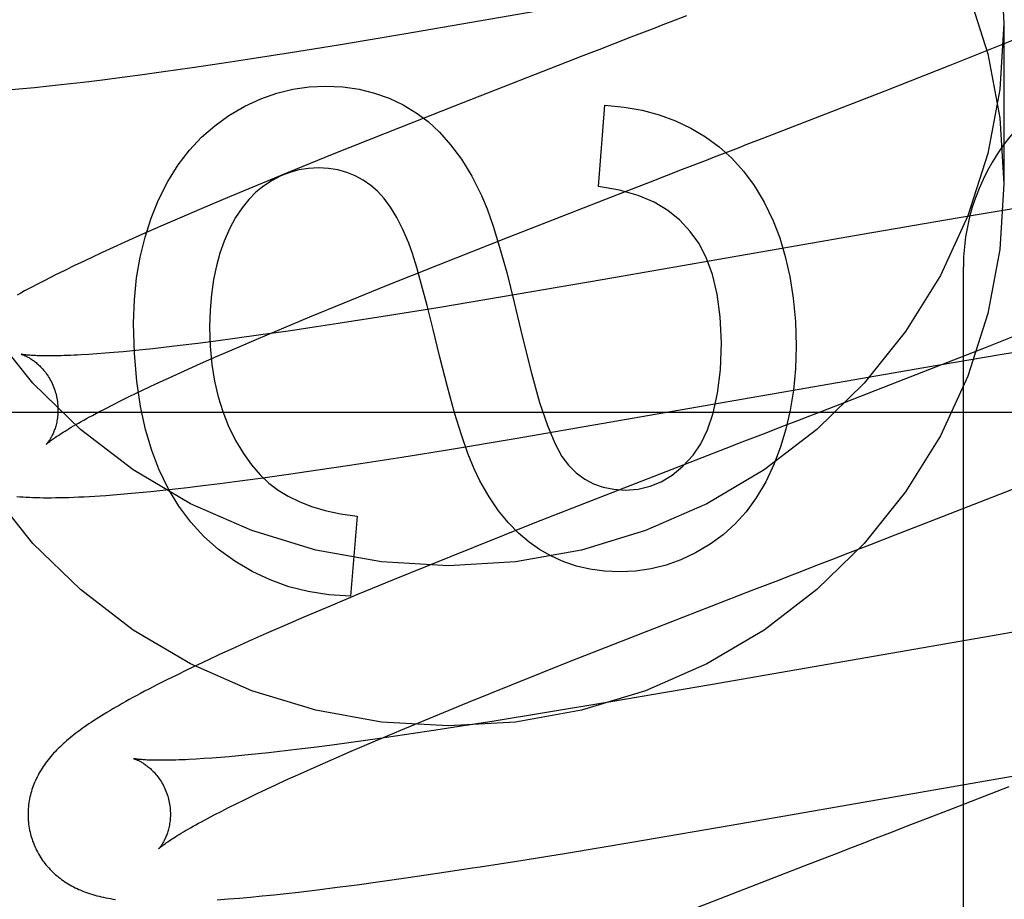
# Model space of a CAD drawing. Header units: inches. Extents: x 0 to 303, y 0 to 196.
# Tile 60 of 100: x 65.689 to 65.827, y 100.987 to 101.111. Entities that reach past the tile are written whole.
import ezdxf

# ---------------------------------------------------------------- set-up
doc = ezdxf.new("R2010")
doc.units = ezdxf.units.IN
doc.header["$LTSCALE"] = 16.6759700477
doc.header["$MEASUREMENT"] = 0
doc.linetypes.add('HIDDEN', pattern=[0.2, 0.1, -0.1])
doc.layers.add('DEFAULT_2', color=8, linetype='HIDDEN')

msp = doc.modelspace()

# ---------------------------------------------------------------- linework, layer by layer
at = {"layer": 'DEFAULT_2', "color": 8, "linetype": 'HIDDEN'}
for p, q in [((65.7426815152, 101.1089927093), (65.7988125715, 101.1187304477)), ((65.8269559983, 101.1104357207), (65.8269559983, 101.0879437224)), ((65.7334869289, 101.1074666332), (65.7426815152, 101.1089927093)), ((65.8261736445, 101.1073153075), (65.8307698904, 101.1091776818)), ((65.726773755, 101.106383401), (65.7334869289, 101.1074666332)), ((65.7700693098, 101.1067724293), (65.76781596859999, 101.1058997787)), ((65.7723200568, 101.1076434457), (65.7700693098, 101.1067724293)), ((65.8194186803, 101.1046168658), (65.8261736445, 101.1073153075)), ((65.7170786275, 101.1048809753), (65.7213265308, 101.1055289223)), ((65.7213265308, 101.1055289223), (65.726773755, 101.106383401)), ((65.76781596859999, 101.1058997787), (65.7498715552, 101.0989082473)), ((65.7089145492, 101.1036921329), (65.7129384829, 101.104267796)), ((65.7129384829, 101.104267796), (65.7170786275, 101.1048809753)), ((65.81025666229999, 101.101008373), (65.8194186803, 101.1046168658)), ((65.6976096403, 101.1022166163), (65.7003241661, 101.1025479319)), ((65.7003241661, 101.1025479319), (65.7031134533, 101.1029048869)), ((65.7031134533, 101.1029048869), (65.7059773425, 101.1032865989)), ((65.7059773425, 101.1032865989), (65.7089145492, 101.1036921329)), ((65.6875390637, 101.1011740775), (65.6891515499, 101.1013162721)), ((65.6891515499, 101.1013162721), (65.6907841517, 101.1014713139)), ((65.6907841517, 101.1014713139), (65.69243924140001, 101.1016386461)), ((65.69243924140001, 101.1016386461), (65.6941241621, 101.1018184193)), ((65.6941241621, 101.1018184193), (65.6958464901, 101.102011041)), ((65.6958464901, 101.102011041), (65.6976096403, 101.1022166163)), ((65.7929834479, 101.0942942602), (65.81025666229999, 101.101008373)), ((65.7498715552, 101.0989082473), (65.7400242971, 101.0950175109)), ((65.77002418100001, 101.0875384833), (65.7708836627, 101.0989572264)), ((65.7400242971, 101.0950175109), (65.73259203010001, 101.0920406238)), ((65.73259203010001, 101.0920406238), (65.7264260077, 101.0895356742)), ((65.7264260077, 101.0895356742), (65.72145709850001, 101.0874876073)), ((65.777307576, 101.0882320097), (65.77955883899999, 101.0891032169)), ((65.72145709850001, 101.0874876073), (65.7176062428, 101.0858782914)), ((65.7728065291, 101.0864881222), (65.777307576, 101.0882320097)), ((65.7176062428, 101.0858782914), (65.7138751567, 101.0842970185)), ((65.7572254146, 101.0804131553), (65.7728065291, 101.0864881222)), ((65.8287913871, 101.0845174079), (65.8203643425, 101.0831141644)), ((65.71116015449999, 101.0831304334), (65.7085204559, 101.0819812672)), ((65.7138751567, 101.0842970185), (65.71116015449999, 101.0831304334)), ((65.8203643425, 101.0831141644), (65.8070184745, 101.0808263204)), ((65.7085204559, 101.0819812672), (65.7059573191, 101.080849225)), ((65.7059573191, 101.080849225), (65.7034733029, 101.0797344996)), ((65.7475246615, 101.0765808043), (65.7572254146, 101.0804131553)), ((65.8070184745, 101.0808263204), (65.77054343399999, 101.0744568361)), ((65.70186512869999, 101.0790022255), (65.7002969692, 101.0782791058)), ((65.7034733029, 101.0797344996), (65.70186512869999, 101.0790022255)), ((65.6987638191, 101.0775624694), (65.6972591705, 101.0768487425)), ((65.7002969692, 101.0782791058), (65.6987638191, 101.0775624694)), ((65.7402539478, 101.0736695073), (65.7475246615, 101.0765808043)), ((65.8212559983, 100.4714544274), (65.8212559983, 101.0762583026)), ((65.6936633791, 101.075092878), (65.6923445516, 101.0744273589)), ((65.6950602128, 101.0757843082), (65.6936633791, 101.075092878)), ((65.6923445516, 101.0744273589), (65.6911091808, 101.0737911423)), ((65.7342651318, 101.0712379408), (65.7402539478, 101.0736695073)), ((65.77054343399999, 101.0744568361), (65.7565105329, 101.0720548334)), ((65.7565105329, 101.0720548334), (65.7474358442, 101.070542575)), ((65.7294759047, 101.0692658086), (65.7342651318, 101.0712379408)), ((65.7474358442, 101.070542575), (65.7397671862, 101.0693010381)), ((65.7257917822, 101.067728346), (65.7294759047, 101.0692658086)), ((65.7397671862, 101.0693010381), (65.7334460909, 101.0683104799)), ((65.7303860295, 101.0678439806), (65.7264205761, 101.0672543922)), ((65.7334460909, 101.0683104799), (65.7303860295, 101.0678439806)), ((65.8319524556, 101.0679525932), (65.8243170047, 101.0649212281)), ((65.722596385, 101.0667042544), (65.7189245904, 101.066196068)), ((65.7222503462, 101.0662304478), (65.7257917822, 101.067728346)), ((65.7264205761, 101.0672543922), (65.722596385, 101.0667042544)), ((65.7112775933, 101.0652177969), (65.7089340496, 101.0649454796)), ((65.7137269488, 101.0655175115), (65.7112775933, 101.0652177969)), ((65.7162774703, 101.0658438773), (65.7137269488, 101.0655175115)), ((65.7189245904, 101.066196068), (65.7162774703, 101.0658438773)), ((65.71886246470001, 101.0647757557), (65.7222503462, 101.0662304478)), ((65.82641083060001, 101.0639481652), (65.8334640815, 101.0651133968)), ((65.69953138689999, 101.0640513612), (65.6984114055, 101.0639748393)), ((65.7007098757, 101.0641406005), (65.69953138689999, 101.0640513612)), ((65.7019454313, 101.064242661), (65.7007098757, 101.0641406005)), ((65.70323681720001, 101.0643576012), (65.7019454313, 101.064242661)), ((65.7045827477, 101.0644854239), (65.70323681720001, 101.0643576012)), ((65.7059818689, 101.0646260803), (65.7045827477, 101.0644854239)), ((65.707432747, 101.064779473), (65.7059818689, 101.0646260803)), ((65.7089340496, 101.0649454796), (65.707432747, 101.064779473)), ((65.7140917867, 101.0626829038), (65.71642873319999, 101.0637153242)), ((65.71642873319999, 101.0637153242), (65.71886246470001, 101.0647757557)), ((65.8243170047, 101.0649212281), (65.812039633, 101.0601166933)), ((65.81570602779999, 101.0621291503), (65.82641083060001, 101.0639481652)), ((65.71185602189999, 101.0616801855), (65.7140917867, 101.0626829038)), ((65.7097257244, 101.0607089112), (65.71185602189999, 101.0616801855)), ((65.7583124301, 101.052174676), (65.81570602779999, 101.0621291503)), ((65.7057985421, 101.0588682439), (65.7070567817, 101.0594660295)), ((65.7070567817, 101.0594660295), (65.7083662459, 101.0600797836)), ((65.7083662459, 101.0600797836), (65.7097257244, 101.0607089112)), ((65.812039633, 101.0601166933), (65.80452631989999, 101.0572011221)), ((65.7008020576, 101.0563936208), (65.7018152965, 101.0569112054)), ((65.7018152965, 101.0569112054), (65.7028850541, 101.0574479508)), ((65.7028850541, 101.0574479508), (65.7040099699, 101.0580029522)), ((65.80452631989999, 101.0572011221), (65.8012467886, 101.0559316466)), ((65.6714559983, 101.0558583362), (66.1714559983, 101.0558583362)), ((65.69895064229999, 101.0554200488), (65.69984684, 101.0558962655)), ((65.69984684, 101.0558962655), (65.7008020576, 101.0563936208)), ((65.7934917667, 101.0529330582), (65.7912562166, 101.0520687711)), ((65.74909657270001, 101.0506458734), (65.7583124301, 101.052174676)), ((65.7423694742, 101.0495612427), (65.74909657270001, 101.0506458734)), ((65.7878918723, 101.0507675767), (65.7845187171, 101.0494618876)), ((65.73477179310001, 101.0483778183), (65.7369122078, 101.0487060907)), ((65.7369122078, 101.0487060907), (65.7423694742, 101.0495612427)), ((65.7845187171, 101.0494618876), (65.7743958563, 101.0455315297)), ((65.7225148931, 101.0465972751), (65.72648201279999, 101.0471524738)), ((65.72648201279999, 101.0471524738), (65.7305703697, 101.0477469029)), ((65.7305703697, 101.0477469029), (65.73477179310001, 101.0483778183)), ((65.7140679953, 101.0455053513), (65.71680723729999, 101.0458439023)), ((65.71680723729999, 101.0458439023), (65.7196236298, 101.0462082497)), ((65.7196236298, 101.0462082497), (65.7225148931, 101.0465972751)), ((65.81493306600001, 101.0398887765), (65.8297423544, 101.0456667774)), ((65.70235245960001, 101.0443026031), (65.7039174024, 101.0444333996)), ((65.7039174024, 101.0444333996), (65.7055127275, 101.0445780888)), ((65.7055127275, 101.0445780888), (65.7071500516, 101.0447372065)), ((65.7071500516, 101.0447372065), (65.7088274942, 101.0449102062)), ((65.7088274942, 101.0449102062), (65.7105399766, 101.0450961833)), ((65.7105399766, 101.0450961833), (65.71228628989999, 101.0452946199)), ((65.71228628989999, 101.0452946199), (65.7140679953, 101.0455053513)), ((65.7743958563, 101.0455315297), (65.7610733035, 101.0403103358)), ((65.7361360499, 101.0412492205), (65.7351537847, 101.0300145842)), ((65.7610733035, 101.0403103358), (65.75243913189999, 101.0368792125)), ((65.8116532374, 101.0386175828), (65.81493306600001, 101.0398887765)), ((65.8083462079, 101.0373375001), (65.8116532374, 101.0386175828)), ((65.75243913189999, 101.0368792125), (65.7461551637, 101.0343486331)), ((65.7461551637, 101.0343486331), (65.7410714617, 101.0322750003)), ((65.7983101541, 101.0334570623), (65.8005510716, 101.0343234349)), ((65.7410714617, 101.0322750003), (65.7361469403, 101.0302384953)), ((65.791572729, 101.0308501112), (65.7949428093, 101.0321546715)), ((65.7781651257, 101.0256381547), (65.791572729, 101.0308501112)), ((65.7361469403, 101.0302384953), (65.7323339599, 101.0286389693)), ((65.7323339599, 101.0286389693), (65.7286432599, 101.027068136)), ((65.7286432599, 101.027068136), (65.7259586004, 101.0259091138)), ((65.83649458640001, 101.0263803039), (65.82320722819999, 101.0241041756)), ((65.7259586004, 101.0259091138), (65.72334830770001, 101.0247668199)), ((65.7661807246, 101.02092699), (65.7781651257, 101.0256381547)), ((65.72081971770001, 101.0236436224), (65.7183783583, 101.0225411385)), ((65.72334830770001, 101.0247668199), (65.72081971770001, 101.0236436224)), ((65.82320722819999, 101.0241041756), (65.7857327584, 101.0175615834)), ((65.7183783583, 101.0225411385), (65.7167951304, 101.0218153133)), ((65.7152420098, 101.0210938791), (65.71371534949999, 101.0203745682)), ((65.7167951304, 101.0218153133), (65.7152420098, 101.0210938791)), ((65.757793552, 101.017582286), (65.7661807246, 101.02092699)), ((65.71222059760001, 101.0196593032), (65.7107731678, 101.018954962)), ((65.71371534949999, 101.0203745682), (65.71222059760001, 101.0196593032)), ((65.7093889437, 101.0182691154), (65.7080798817, 101.0176079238)), ((65.7107731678, 101.018954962), (65.7093889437, 101.0182691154)), ((65.7080798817, 101.0176079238), (65.7068497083, 101.0169738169)), ((65.7517485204, 101.015137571), (65.757793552, 101.017582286)), ((65.7857327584, 101.0175615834), (65.7717499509, 101.0151707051)), ((65.7469029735, 101.01315157), (65.7517485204, 101.015137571)), ((65.7717499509, 101.0151707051), (65.7627144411, 101.0136673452)), ((65.7422553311, 101.0112194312), (65.7469029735, 101.01315157)), ((65.7627144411, 101.0136673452), (65.755083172, 101.0124343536)), ((65.7386938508, 101.0097170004), (65.7422553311, 101.0112194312)), ((65.747774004, 101.011295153), (65.7427844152, 101.0105473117)), ((65.7498257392, 101.0116101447), (65.747774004, 101.011295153)), ((65.755083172, 101.0124343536), (65.7498257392, 101.0116101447)), ((65.73894799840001, 101.0099925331), (65.7352616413, 101.0094791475)), ((65.7352832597, 101.0082569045), (65.7386938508, 101.0097170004)), ((65.7427844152, 101.0105473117), (65.73894799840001, 101.0099925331)), ((65.72757268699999, 101.0084871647), (65.7252122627, 101.0082097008)), ((65.73003741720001, 101.0087917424), (65.72757268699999, 101.0084871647)), ((65.73260196, 101.009122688), (65.73003741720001, 101.0087917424)), ((65.7352616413, 101.0094791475), (65.73260196, 101.009122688)), ((65.7145733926, 101.0072080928), (65.7134960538, 101.0071400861)), ((65.71571013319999, 101.0072886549), (65.7145733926, 101.0072080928)), ((65.7169049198, 101.0073819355), (65.71571013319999, 101.0072886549)), ((65.71815626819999, 101.0074880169), (65.7169049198, 101.0073819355)), ((65.7194626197, 101.0076069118), (65.71815626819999, 101.0074880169)), ((65.7208226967, 101.007738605), (65.7194626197, 101.0076069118)), ((65.7222352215, 101.0078830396), (65.7208226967, 101.007738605)), ((65.7236988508, 101.0080401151), (65.7222352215, 101.0078830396)), ((65.7252122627, 101.0082097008), (65.7236988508, 101.0080401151)), ((65.73047349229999, 101.0061542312), (65.7328307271, 101.0071918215)), ((65.7328307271, 101.0071918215), (65.7352832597, 101.0082569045)), ((65.728215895, 101.0051457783), (65.73047349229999, 101.0061542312)), ((65.724686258, 101.0035344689), (65.7260621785, 101.0041681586)), ((65.7260621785, 101.0041681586), (65.728215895, 101.0051457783)), ((65.7900000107, 100.998101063), (65.8283852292, 101.0048013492)), ((65.72208361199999, 101.0023129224), (65.7233596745, 101.0029158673)), ((65.7233596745, 101.0029158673), (65.724686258, 101.0035344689)), ((65.8276277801, 101.0032467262), (65.8189875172, 100.9998951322)), ((65.7208593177, 101.0017262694), (65.72208361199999, 101.0023129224)), ((65.716998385, 100.999810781), (65.7180326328, 101.0003351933)), ((65.7180326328, 101.0003351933), (65.7191225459, 101.0008782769)), ((65.7151027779, 100.9988221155), (65.7160213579, 100.9993060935)), ((65.7160213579, 100.9993060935), (65.716998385, 100.999810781)), ((65.8189875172, 100.9998951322), (65.8167884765, 100.9990441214)), ((65.77470840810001, 100.9954853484), (65.7900000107, 100.998101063)), ((65.7655280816, 100.9939595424), (65.77470840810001, 100.9954853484)), ((65.75882177, 100.9928753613), (65.7655280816, 100.9939595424)), ((65.8033805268, 100.9938595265), (65.7988654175, 100.9921112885)), ((65.7470461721, 100.9910573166), (65.7523065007, 100.9918538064)), ((65.7988654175, 100.9921112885), (65.7820019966, 100.9855413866)), ((65.7389953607, 100.9899009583), (65.7429615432, 100.9904599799)), ((65.7429615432, 100.9904599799), (65.7470461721, 100.9910573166)), ((65.7305412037, 100.9887969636), (65.73328349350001, 100.9891399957)), ((65.73328349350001, 100.9891399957), (65.73610261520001, 100.9895083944)), ((65.73610261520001, 100.9895083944), (65.7389953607, 100.9899009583)), ((65.7180163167, 100.9875013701), (65.7195689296, 100.9876301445)), ((65.7195689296, 100.9876301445), (65.7211541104, 100.9877729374)), ((65.7211541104, 100.9877729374), (65.7227814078, 100.987930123)), ((65.7227814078, 100.987930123), (65.724446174, 100.9881008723)), ((65.724446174, 100.9881008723), (65.7261448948, 100.9882844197)), ((65.7261448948, 100.9882844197), (65.7278775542, 100.9884803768)), ((65.7278775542, 100.9884803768), (65.7305412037, 100.9887969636))]:
    msp.add_line(p, q, dxfattribs=at)
for points in [[(65.6847683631, 101.1536927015), (65.69057216, 101.1609351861), (65.6972365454, 101.1674332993), (65.7046469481, 101.1731092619), (65.7127104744, 101.177861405), (65.7212968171, 101.1816409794), (65.73029086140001, 101.184370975), (65.73955413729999, 101.186034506), (65.7489559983, 101.1865836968), (65.7583578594, 101.186034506), (65.7676211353, 101.184370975), (65.7766151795, 101.1816409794), (65.7852015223, 101.177861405), (65.79326504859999, 101.1731092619), (65.8006754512, 101.1674332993), (65.8073398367, 101.1609351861), (65.8131436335, 101.1536927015), (65.8180215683, 101.1458262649), (65.8218814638, 101.1374381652), (65.8246894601, 101.1286605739), (65.8263728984, 101.1196805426), (65.8269559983, 101.1104357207)], [(65.6847683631, 101.1312007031), (65.69057216, 101.1384431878), (65.6972365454, 101.1449413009), (65.7046469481, 101.1506172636), (65.7127104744, 101.1553694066), (65.7212968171, 101.159148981), (65.73029086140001, 101.1618789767), (65.73955413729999, 101.1635425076), (65.7489559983, 101.1640916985), (65.7583578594, 101.1635425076), (65.7676211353, 101.1618789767), (65.7766151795, 101.159148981), (65.7852015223, 101.1553694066), (65.79326504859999, 101.1506172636), (65.8006754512, 101.1449413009), (65.8073398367, 101.1384431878), (65.8131436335, 101.1312007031), (65.8180215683, 101.1233342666), (65.8218814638, 101.1149461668), (65.8246894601, 101.1061685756), (65.8263728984, 101.0971885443), (65.8269559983, 101.0879437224)], [(65.7823767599, 101.111531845), (65.7801559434, 101.1106732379), (65.7790419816, 101.1102426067), (65.7779258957, 101.1098111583), (65.7756880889, 101.1089460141)], [(65.8269559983, 101.1104357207), (65.8263728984, 101.1011908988), (65.8246894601, 101.0922108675), (65.8218814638, 101.0834332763), (65.8180215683, 101.0750451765), (65.8131436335, 101.06717874), (65.8073398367, 101.0599362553), (65.8006754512, 101.0534381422), (65.79326504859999, 101.0477621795), (65.7852015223, 101.0430100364), (65.7766151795, 101.0392304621), (65.7676211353, 101.0365004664), (65.7583578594, 101.0348369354), (65.7489559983, 101.0342877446), (65.73955413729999, 101.0348369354), (65.73029086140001, 101.0365004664), (65.7212968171, 101.0392304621), (65.7127104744, 101.0430100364), (65.7046469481, 101.0477621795), (65.6972365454, 101.0534381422), (65.69057216, 101.0599362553), (65.6847683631, 101.06717874)], [(65.7756880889, 101.1089460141), (65.7745667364, 101.1085124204), (65.7723200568, 101.1076434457)], [(65.7181008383, 101.0975235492), (65.7203557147, 101.0988277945), (65.722602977, 101.0998779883), (65.7248339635, 101.1006666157), (65.72707465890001, 101.1012162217), (65.7293510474, 101.1015493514), (65.73165446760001, 101.1016584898)], [(65.73165446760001, 101.1016584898), (65.7340921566, 101.1015358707), (65.7363961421, 101.101208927), (65.738558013, 101.1006754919), (65.7406030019, 101.0999420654), (65.7425563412, 101.0990151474), (65.74440962, 101.0978925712)], [(65.7708836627, 101.0989572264), (65.7735987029, 101.0987082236), (65.7761576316, 101.0982621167), (65.7785467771, 101.0976183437), (65.7808071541, 101.0967785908), (65.7829797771, 101.0957445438), (65.7850509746, 101.094515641)], [(65.7082284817, 101.0856852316), (65.7095440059, 101.0882830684), (65.7109867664, 101.0906133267), (65.71255234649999, 101.0926594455), (65.7142539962, 101.0944711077), (65.7161049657, 101.0960979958), (65.7181008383, 101.0975235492)], [(65.74440962, 101.0978925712), (65.7460625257, 101.0966660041), (65.7476702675, 101.0951717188), (65.7492372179, 101.0934241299), (65.7507502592, 101.091379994), (65.7521962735, 101.0889960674), (65.75357963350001, 101.0862867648)], [(65.7850509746, 101.094515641), (65.7869717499, 101.0931212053), (65.7887519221, 101.0915177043), (65.79038818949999, 101.0897215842), (65.7918904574, 101.087683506), (65.79326863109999, 101.0853541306), (65.7945194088, 101.0827499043)], [(65.7896497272, 101.0930048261), (65.7907632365, 101.093435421), (65.7929834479, 101.0942942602)], [(65.7829324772, 101.0904079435), (65.7851772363, 101.0912757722), (65.78629776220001, 101.0917089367), (65.787416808, 101.0921415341), (65.7896497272, 101.0930048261)], [(65.7306722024, 101.0901782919), (65.7292772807, 101.090104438), (65.7279338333, 101.0898926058), (65.7266504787, 101.0895468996), (65.7254013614, 101.0890550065), (65.7241606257, 101.0884046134), (65.7229368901, 101.0875998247)], [(65.7380243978, 101.0877034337), (65.7369436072, 101.0884539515), (65.7358134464, 101.0890683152), (65.73464184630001, 101.0895456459), (65.7334050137, 101.0898885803), (65.7320791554, 101.0900997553), (65.7306722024, 101.0901782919)], [(65.77955883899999, 101.0891032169), (65.7818086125, 101.0899733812), (65.7829324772, 101.0904079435)], [(65.8269559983, 101.0879437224), (65.8263728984, 101.0786989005), (65.8246894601, 101.0697188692), (65.8218814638, 101.0609412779), (65.8180215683, 101.0525531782), (65.8131436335, 101.0446867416), (65.8073398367, 101.037444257), (65.8006754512, 101.0309461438), (65.79326504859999, 101.0252701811), (65.7852015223, 101.0205180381), (65.7766151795, 101.0167384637), (65.7676211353, 101.0140084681), (65.7583578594, 101.0123449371), (65.7489559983, 101.0117957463), (65.73955413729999, 101.0123449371), (65.73029086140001, 101.0140084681), (65.7212968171, 101.0167384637), (65.7127104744, 101.0205180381), (65.7046469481, 101.0252701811), (65.6972365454, 101.0309461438), (65.69057216, 101.037444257), (65.6847683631, 101.0446867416)], [(65.7229368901, 101.0875998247), (65.7218917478, 101.0867518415), (65.7208938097, 101.085736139), (65.7199400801, 101.0845611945), (65.7190395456, 101.0832015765), (65.7182011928, 101.0816318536), (65.7174220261, 101.079860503)], [(65.7433564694, 101.0796097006), (65.74253426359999, 101.0815343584), (65.7416825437, 101.0832190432), (65.74079856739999, 101.0846546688), (65.7398905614, 101.085868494), (65.7389667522, 101.0868877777), (65.7380243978, 101.0877034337)], [(65.7828980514, 101.0812614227), (65.7814458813, 101.0828231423), (65.7797428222, 101.0841846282), (65.7778137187, 101.08535149), (65.7755840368, 101.0863068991), (65.7729792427, 101.087034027), (65.77002418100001, 101.0875384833)], [(65.75357963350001, 101.0862867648), (65.7543603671, 101.084421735), (65.7552092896, 101.0820011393), (65.75612295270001, 101.0790502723), (65.7571117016, 101.0754932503), (65.75818588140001, 101.0712541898), (65.7593420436, 101.0663583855)], [(65.7047035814, 101.0683842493), (65.70481887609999, 101.0716239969), (65.7051270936, 101.0747119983), (65.7056320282, 101.0776395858), (65.7063222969, 101.0804327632), (65.7071865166, 101.0831175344), (65.7082284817, 101.0856852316)], [(65.7945194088, 101.0827499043), (65.795450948, 101.0803266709), (65.7962352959, 101.077706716), (65.7968804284, 101.0748981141), (65.79736241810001, 101.0718766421), (65.7976573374, 101.0686180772), (65.7977731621, 101.0651304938)], [(65.78727520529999, 101.0656217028), (65.7871050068, 101.069257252), (65.7866935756, 101.0724601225), (65.7860245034, 101.0752105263), (65.7851470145, 101.077567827), (65.78411033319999, 101.0795913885), (65.7828980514, 101.0812614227)], [(65.7174220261, 101.079860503), (65.7168319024, 101.0781953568), (65.71633750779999, 101.0763994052), (65.71593456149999, 101.074477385), (65.71563590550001, 101.0724150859), (65.7154543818, 101.0701982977), (65.71538570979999, 101.0678317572)], [(65.7477321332, 101.0635941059), (65.74679417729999, 101.0674639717), (65.7459391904, 101.0708533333), (65.7451667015, 101.0737619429), (65.74447812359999, 101.0761905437), (65.7438748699, 101.0781398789), (65.7433564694, 101.0796097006)], [(65.6972591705, 101.0768487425), (65.6965159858, 101.0764920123), (65.6950602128, 101.0757843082)], [(65.6911091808, 101.0737911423), (65.6905215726, 101.0734836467), (65.6899532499, 101.0731829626), (65.6894036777, 101.0728889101), (65.68887233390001, 101.0726013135), (65.6883586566, 101.0723199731)], [(65.7082643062, 101.047879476), (65.70725885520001, 101.0505035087), (65.7064066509, 101.0534314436), (65.70569686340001, 101.0566506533), (65.7051619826, 101.0601990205), (65.7048344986, 101.0641144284), (65.7047035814, 101.0683842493)], [(65.71538570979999, 101.0678317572), (65.7154744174, 101.0651235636), (65.7157083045, 101.0625840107), (65.7160924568, 101.0602192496), (65.7166116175, 101.0580108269), (65.7172505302, 101.055940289), (65.7180142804, 101.054013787)], [(65.7593420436, 101.0663583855), (65.7605747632, 101.0613595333), (65.76174125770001, 101.0572158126), (65.7628397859, 101.0539755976), (65.763875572, 101.0514937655), (65.7648538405, 101.0496251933), (65.76577285, 101.0484182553)], [(65.7832847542, 101.0498440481), (65.7843867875, 101.0514206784), (65.7853304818, 101.0533921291), (65.7861312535, 101.0557336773), (65.7867428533, 101.0585194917), (65.7871190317, 101.0618237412), (65.78727520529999, 101.0656217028)], [(65.7977731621, 101.0651304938), (65.79766689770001, 101.0619523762), (65.7973914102, 101.058953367), (65.7969410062, 101.0561413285), (65.7963327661, 101.0534926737), (65.7955837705, 101.0509838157), (65.794688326, 101.0486226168)], [(65.68893852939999, 101.0639974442), (65.6889247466, 101.0640004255), (65.68891239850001, 101.0640032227), (65.6889087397, 101.0640040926), (65.6889134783, 101.0640028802), (65.688926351, 101.0639994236), (65.6889470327, 101.0639935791), (65.6889751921, 101.0639852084), (65.6890105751, 101.0639741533), (65.6890529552, 101.0639602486), (65.6891019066, 101.0639433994), (65.68915705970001, 101.0639235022), (65.68921802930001, 101.0639004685), (65.6892844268, 101.0638742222), (65.6893559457, 101.0638446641), (65.689432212, 101.0638117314), (65.6895130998, 101.0637752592), (65.6895984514, 101.0637350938), (65.6896880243, 101.0636911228), (65.6897816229, 101.0636432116), (65.6898789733, 101.0635912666), (65.6899798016, 101.0635351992), (65.6900839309, 101.0634748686), (65.6901911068, 101.0634101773), (65.69030128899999, 101.0633408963), (65.690414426, 101.0632667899), (65.690530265, 101.0631877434), (65.6906485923, 101.0631036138), (65.6907692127, 101.0630142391), (65.6908918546, 101.0629195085), (65.6910164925, 101.0628191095), (65.6911430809, 101.0627127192), (65.6912713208, 101.062600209), (65.6914009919, 101.0624813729), (65.6915317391, 101.0623561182), (65.69166318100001, 101.0622243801), (65.6917951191, 101.062085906), (65.6919273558, 101.061940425), (65.6920594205, 101.0617879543), (65.692190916, 101.0616284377), (65.6923213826, 101.0614619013), (65.6924503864, 101.0612883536), (65.692577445, 101.0611079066), (65.69270214, 101.0609206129), (65.6928238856, 101.0607268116), (65.6929421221, 101.0605268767), (65.69305647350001, 101.0603209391), (65.6931665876, 101.0601091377), (65.69327194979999, 101.0598919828), (65.6933720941, 101.0596700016), (65.6934667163, 101.0594434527), (65.69355553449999, 101.0592126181), (65.693638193, 101.0589780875), (65.69371435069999, 101.0587405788), (65.6937748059, 101.0585331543)], [(65.6984114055, 101.0639748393), (65.6973517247, 101.0639108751), (65.6968450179, 101.0638835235), (65.6963539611, 101.063859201), (65.6958787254, 101.0638378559), (65.6954193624, 101.0638194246), (65.6949760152, 101.0638038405), (65.6945484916, 101.0637910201), (65.69413663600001, 101.0637808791), (65.69374048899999, 101.0637733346), (65.693359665, 101.0637682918), (65.6929952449, 101.0637656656), (65.69264773, 101.0637653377), (65.6923179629, 101.0637671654), (65.6920068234, 101.0637709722), (65.6917140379, 101.0637765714), (65.6914397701, 101.0637837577), (65.6911832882, 101.0637923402), (65.69094412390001, 101.0638021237), (65.69072165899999, 101.0638129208), (65.6905154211, 101.0638245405), (65.6903245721, 101.0638368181), (65.6901484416, 101.06384959), (65.6899862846, 101.063862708), (65.6898374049, 101.0638760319), (65.6897012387, 101.0638894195), (65.6895771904, 101.0639027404), (65.6894648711, 101.0639158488), (65.6893638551, 101.0639286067), (65.68927378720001, 101.063940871), (65.6891943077, 101.0639525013), (65.6891251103, 101.0639633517), (65.6890658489, 101.063973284), (65.68901637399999, 101.0639821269), (65.6889765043, 101.0639897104), (65.6889460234, 101.0639958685), (65.68893852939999, 101.0639974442)], [(65.753353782, 101.0462042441), (65.7525293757, 101.0479150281), (65.7516601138, 101.0500792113), (65.7507461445, 101.0526765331), (65.7497870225, 101.0557677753), (65.7487823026, 101.0594137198), (65.7477321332, 101.0635941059)], [(65.6937748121, 101.0585331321), (65.6938307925, 101.0583215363), (65.6938880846, 101.0580787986), (65.6939382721, 101.0578352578), (65.69398127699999, 101.0575917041), (65.6940170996, 101.0573488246), (65.6940458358, 101.0571070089), (65.6940676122, 101.0568666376), (65.6940825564, 101.0566284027), (65.6940908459, 101.0563930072), (65.69409271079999, 101.0561607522), (65.6940884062, 101.0559319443), (65.6940782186, 101.0557071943), (65.6940624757, 101.0554870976), (65.6940415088, 101.0552719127), (65.69401567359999, 101.0550619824), (65.6939853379, 101.0548575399), (65.693950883, 101.0546588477), (65.6939126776, 101.0544660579), (65.69387111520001, 101.0542794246), (65.6938265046, 101.0540988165), (65.6937791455, 101.0539241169), (65.69372939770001, 101.0537554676), (65.6936776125, 101.0535929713), (65.6936240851, 101.0534365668), (65.69356913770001, 101.053286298), (65.6935129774, 101.053141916), (65.6934557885, 101.0530031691), (65.6933978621, 101.0528701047), (65.6933394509, 101.0527426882), (65.69328081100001, 101.0526209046), (65.6932222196, 101.0525047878), (65.6931638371, 101.0523941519), (65.69310581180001, 101.0522888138), (65.693048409, 101.0521888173), (65.6929918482, 101.0520941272), (65.69293640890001, 101.0520048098), (65.6928823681, 101.0519209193), (65.6928299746, 101.0518424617), (65.6927795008, 101.0517694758), (65.6927311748, 101.0517019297), (65.6926852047, 101.0516397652), (65.6926419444, 101.0515831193), (65.69260171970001, 101.0515320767), (65.6925648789, 101.0514867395), (65.6925317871, 101.0514472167), (65.69250278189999, 101.0514135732), (65.6924782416, 101.0513859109), (65.69245846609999, 101.0513642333), (65.6924437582, 101.0513485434), (65.6924345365, 101.0513389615), (65.6924311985, 101.0513355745)], [(65.7040099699, 101.0580029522), (65.70518903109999, 101.0585755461), (65.7057985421, 101.0588682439)], [(65.6924342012, 101.0513385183), (65.6924440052, 101.0513479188), (65.6924611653, 101.0513639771), (65.6924862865, 101.0513869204), (65.6925198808, 101.0514168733), (65.6925625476, 101.0514540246), (65.69261472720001, 101.0514984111), (65.6926769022, 101.051550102), (65.692749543, 101.0516091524), (65.6928331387, 101.0516756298), (65.6929280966, 101.0517495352), (65.69303484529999, 101.0518308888), (65.6931537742, 101.0519196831), (65.69328525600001, 101.0520159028), (65.69342973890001, 101.0521195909), (65.6935876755, 101.0522307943), (65.6937594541, 101.0523495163), (65.6939455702, 101.0524758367), (65.6941461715, 101.0526096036), (65.6943614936, 101.0527507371), (65.6945916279, 101.0528990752), (65.694836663, 101.0530544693), (65.6950966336, 101.0532167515), (65.6953714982, 101.0533857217), (65.6956613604, 101.0535612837), (65.6959662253, 101.0537432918), (65.69628620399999, 101.053931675), (65.6966213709, 101.0541263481), (65.6969717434, 101.0543272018), (65.6973373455, 101.0545341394), (65.697718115, 101.0547470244), (65.69811396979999, 101.0549657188), (65.698524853, 101.0551901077), (65.69895064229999, 101.0554200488)], [(65.8012467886, 101.0559316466), (65.7990442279, 101.0550796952), (65.79793863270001, 101.0546521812)], [(65.7180142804, 101.054013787), (65.719044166, 101.0519037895), (65.7201318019, 101.0500452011), (65.7212794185, 101.0484500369), (65.7224803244, 101.0470822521), (65.72372782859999, 101.0459058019), (65.7250241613, 101.0449327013)], [(65.79793863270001, 101.0546521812), (65.7957197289, 101.0537943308), (65.7934917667, 101.0529330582)], [(65.7912562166, 101.0520687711), (65.7901360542, 101.051635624), (65.7878918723, 101.0507675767)], [(65.7737690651, 101.0449327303), (65.7755546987, 101.0450655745), (65.7772454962, 101.0454562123), (65.7788274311, 101.0460891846), (65.7803425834, 101.0470108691), (65.7818330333, 101.0482676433), (65.7832847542, 101.0498440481)], [(65.76577285, 101.0484182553), (65.7668924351, 101.0473417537), (65.768081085, 101.0464690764), (65.7693236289, 101.0458054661), (65.7706655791, 101.045335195), (65.7721524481, 101.0450425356), (65.7737690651, 101.0449327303)], [(65.794688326, 101.0486226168), (65.7934882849, 101.0460975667), (65.79217072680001, 101.0438473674), (65.7907385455, 101.0418892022), (65.7891830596, 101.0401715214), (65.7874955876, 101.0386427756), (65.78567902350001, 101.0373201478)], [(65.71894639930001, 101.0349258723), (65.7166610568, 101.0365859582), (65.7145877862, 101.038427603), (65.7127360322, 101.0404339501), (65.7110774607, 101.0426555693), (65.7095837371, 101.0451430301), (65.7082643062, 101.047879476)], [(65.76173632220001, 101.0365834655), (65.7602493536, 101.0376116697), (65.7587928, 101.038861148), (65.7573614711, 101.0403236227), (65.755970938, 101.0420239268), (65.7546367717, 101.0439868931), (65.753353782, 101.0462042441)], [(65.6883369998, 101.0440171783), (65.6887529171, 101.0439850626), (65.6891830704, 101.0439562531), (65.6896274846, 101.0439308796), (65.6900861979, 101.0439090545), (65.6905587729, 101.0438908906), (65.6910463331, 101.0438764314), (65.6915493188, 101.0438657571), (65.6920694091, 101.0438589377), (65.6926080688, 101.0438560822), (65.6931667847, 101.0438573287), (65.6937471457, 101.0438628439), (65.6943507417, 101.0438728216), (65.6949798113, 101.0438874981), (65.6956344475, 101.0439070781), (65.6963166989, 101.0439318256), (65.6970228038, 101.0439617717), (65.6977502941, 101.0439969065), (65.6984955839, 101.0440370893), (65.6992548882, 101.0440820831), (65.7000242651, 101.0441315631), (65.70079814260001, 101.0441850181), (65.70235245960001, 101.0443026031)], [(65.7250241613, 101.0449327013), (65.7264013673, 101.0440752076), (65.7279598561, 101.0433090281), (65.7296915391, 101.0426284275), (65.7316206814, 101.042050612), (65.7337715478, 101.0415927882), (65.7361360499, 101.0412492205)], [(65.80501677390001, 101.0360498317), (65.8061287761, 101.036479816), (65.8083462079, 101.0373375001)], [(65.7729709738, 101.0334525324), (65.7708306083, 101.0335539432), (65.7688098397, 101.0338240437), (65.7669203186, 101.0342633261), (65.765127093, 101.0348703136), (65.76339521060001, 101.0356435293), (65.76173632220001, 101.0365834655)], [(65.78567902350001, 101.0373201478), (65.7836247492, 101.0361111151), (65.7815575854, 101.0351342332), (65.77948934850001, 101.0343954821), (65.7773845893, 101.0338769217), (65.77520785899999, 101.0335606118), (65.7729709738, 101.0334525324)], [(65.8005510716, 101.0343234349), (65.8027870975, 101.0351878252), (65.80501677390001, 101.0360498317)], [(65.7351537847, 101.0300145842), (65.73212085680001, 101.0302193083), (65.7292365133, 101.0306682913), (65.726515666, 101.0313603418), (65.72391358, 101.0322990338), (65.72138552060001, 101.033487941), (65.71894639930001, 101.0349258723)], [(65.7949428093, 101.0321546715), (65.7971883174, 101.0330232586), (65.7983101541, 101.0334570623)], [(65.7068497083, 101.0169738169), (65.7062635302, 101.0166667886), (65.70569615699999, 101.0163663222), (65.7051472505, 101.0160723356), (65.7046164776, 101.0157847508), (65.7041034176, 101.0155034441), (65.70360779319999, 101.0152283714), (65.7031288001, 101.0149591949), (65.7026658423, 101.0146956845), (65.7022181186, 101.0144374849), (65.70178491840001, 101.014184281), (65.7013655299, 101.0139357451), (65.70095928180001, 101.0136915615), (65.70056549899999, 101.0134513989), (65.7001835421, 101.0132149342), (65.6998127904, 101.0129818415), (65.6994525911, 101.0127517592), (65.6991025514, 101.0125244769), (65.698762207, 101.0122997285), (65.69843119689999, 101.0120773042), (65.6981091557, 101.0118569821), (65.6977956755, 101.0116385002), (65.6974903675, 101.0114215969), (65.6971928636, 101.0112060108), (65.696902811, 101.0109914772), (65.6966198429, 101.0107777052), (65.69634360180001, 101.0105643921), (65.69607378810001, 101.0103512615), (65.6958100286, 101.0101379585), (65.69555226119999, 101.0099243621), (65.6953003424, 101.0097102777)], [(65.6953003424, 101.0097102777), (65.6950541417, 101.0094955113), (65.6948135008, 101.0092798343), (65.6945783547, 101.0090630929), (65.69434858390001, 101.0088450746), (65.69412420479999, 101.0086256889), (65.693905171, 101.0084047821), (65.6936915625, 101.008182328), (65.6934834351, 101.0079582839), (65.6932808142, 101.0077325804), (65.6930836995, 101.0075051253), (65.6928922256, 101.0072759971), (65.6927065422, 101.007045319), (65.6925265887, 101.0068129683), (65.6923524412, 101.0065789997), (65.6921839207, 101.0063431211), (65.6920209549, 101.006105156), (65.69186346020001, 101.0058648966), (65.6917112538, 101.0056219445), (65.6915647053, 101.0053767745), (65.6914239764, 101.0051295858), (65.6912894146, 101.0048809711), (65.691161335, 101.0046315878), (65.6910397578, 101.00438163), (65.6909248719, 101.0041317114), (65.6908163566, 101.0038813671), (65.6907141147, 101.003630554), (65.6906178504, 101.0033786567), (65.6905273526, 101.0031251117), (65.6904425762, 101.0028697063), (65.6903634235, 101.0026119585), (65.690290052, 101.0023521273), (65.6902225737, 101.002090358), (65.6901610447, 101.0018265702), (65.69010553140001, 101.0015606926), (65.6900561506, 101.0012928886), (65.690013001, 101.0010232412), (65.6899762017, 101.0007519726), (65.6899458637, 101.0004793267), (65.68992206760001, 101.0002053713), (65.6899048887, 100.999930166), (65.6898944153, 100.99965402), (65.6898907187, 100.9993772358), (65.6898938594, 100.9990999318), (65.68990389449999, 100.9988222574), (65.6899208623, 100.9985444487), (65.6899447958, 100.998266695), (65.6899757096, 100.9979893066), (65.69001359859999, 100.9977126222), (65.6900584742, 100.9974367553), (65.6901103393, 100.9971618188), (65.69016914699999, 100.996888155), (65.6902348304, 100.9966161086), (65.6902966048, 100.9963842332)], [(65.7047217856, 101.0072079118), (65.70471381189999, 101.0072096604), (65.7047023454, 101.0072122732), (65.70470540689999, 101.0072114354), (65.7047192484, 101.0072076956), (65.7047408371, 101.0072015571), (65.7047698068, 101.0071928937), (65.7048059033, 101.0071815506), (65.7048488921, 101.0071673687), (65.704898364, 101.0071502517), (65.7049539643, 101.0071300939), (65.7050153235, 101.0071068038), (65.70508207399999, 101.0070802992), (65.70515390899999, 101.0070504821), (65.7052304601, 101.0070172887), (65.7053115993, 101.0069805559), (65.7053971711, 101.0069401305), (65.7054869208, 101.006895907), (65.705580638, 101.0068477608), (65.7056780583, 101.006795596), (65.7057789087, 101.0067393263), (65.7058830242, 101.0066788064), (65.70599016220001, 101.0066139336), (65.7061002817, 101.0065444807), (65.70621333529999, 101.0064702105), (65.7063290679, 101.0063910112), (65.70644726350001, 101.0063067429), (65.7065677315, 101.0062172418), (65.70669020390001, 101.0061223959), (65.7068146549, 101.006021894), (65.7069410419, 101.0059154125), (65.7070690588, 101.0058028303), (65.7071984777, 101.0056839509), (65.70732895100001, 101.005558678), (65.70746010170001, 101.0054269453), (65.7075917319, 101.0052885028), (65.7077236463, 101.0051430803), (65.70785537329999, 101.0049906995), (65.7079865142, 101.0048313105), (65.7081166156, 101.0046649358), (65.7082452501, 101.0044915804), (65.708371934, 101.0043113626), (65.7084962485, 101.0041243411), (65.7086176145, 101.0039308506), (65.7087354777, 101.0037312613), (65.708849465, 101.0035257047), (65.7089592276, 101.0033143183), (65.70906425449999, 101.003097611), (65.7091640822, 101.0028761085), (65.7092584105, 101.0026500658), (65.7093469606, 101.002419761), (65.7094293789, 101.0021857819), (65.7095053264, 101.0019488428), (65.70956560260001, 101.0017420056)], [(65.7134960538, 101.0071400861), (65.71247955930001, 101.007084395), (65.71199453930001, 101.0070610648), (65.7115251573, 101.0070406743), (65.711071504, 101.0070231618), (65.71063367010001, 101.0070084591), (65.7102116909, 101.00699649), (65.7098057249, 101.006987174), (65.7094158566, 101.0069804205), (65.709042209, 101.0069761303), (65.7086848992, 101.0069741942), (65.70834388, 101.0069744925), (65.7080191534, 101.0069768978), (65.7077105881, 101.0069812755), (65.7074179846, 101.0069874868), (65.7071414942, 101.0069953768), (65.70688095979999, 101.0070047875), (65.70663691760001, 101.0070155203), (65.7064096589, 101.0070273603), (65.706199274, 101.0070400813), (65.706006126, 101.0070534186), (65.7058292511, 101.0070671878), (65.7056681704, 101.0070811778), (65.7055218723, 101.007095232), (65.7053895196, 101.0071091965), (65.7052704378, 101.0071229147), (65.7051639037, 101.0071362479), (65.7050695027, 101.0071490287), (65.7049867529, 101.0071611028), (65.7049152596, 101.0071723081), (65.7048545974, 101.0071824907), (65.7048044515, 101.0071914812), (65.70476451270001, 101.0071991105), (65.70473440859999, 101.0072052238), (65.7047217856, 101.0072079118)], [(65.7095656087, 101.0017419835), (65.709621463, 101.0015308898), (65.70967865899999, 101.0012886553), (65.70972878, 101.0010456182), (65.70977174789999, 101.000802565), (65.7098075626, 101.0005601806), (65.70983631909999, 101.0003188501), (65.7098581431, 101.0000789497), (65.7098731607, 100.9998411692), (65.70988154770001, 100.9996062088), (65.7098835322, 100.9993743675), (65.709879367, 100.9991459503), (65.7098693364, 100.9989215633), (65.7098537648, 100.9987017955), (65.7098329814, 100.9984869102), (65.7098073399, 100.9982772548), (65.7097772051, 100.9980730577), (65.709742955, 100.9978745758), (65.7097049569, 100.997681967), (65.7096636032, 100.9974954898), (65.7096192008, 100.9973150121), (65.709572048, 100.9971404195), (65.7095225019, 100.9969718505), (65.7094709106, 100.9968094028), (65.7094175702, 100.9966530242), (65.7093628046, 100.9965027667), (65.7093068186, 100.9963583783), (65.7092497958, 100.9962196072), (65.7091920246, 100.9960864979), (65.7091337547, 100.9959590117), (65.70907524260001, 100.9958371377), (65.7090167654, 100.9957209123), (65.70895848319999, 100.9956101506), (65.7089005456, 100.9955046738), (65.7088432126, 100.9954045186), (65.7087866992, 100.995309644), (65.7087312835, 100.995220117), (65.7086772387, 100.9951359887), (65.7086248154, 100.9950572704), (65.70857428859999, 100.9949840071), (65.70852588, 100.9949161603), (65.7084797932, 100.9948536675), (65.70843637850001, 100.9947966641), (65.708395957, 100.9947452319), (65.7083588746, 100.9946994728), (65.7083254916, 100.9946594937), (65.70829614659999, 100.9946253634), (65.70827121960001, 100.9945971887), (65.70825100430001, 100.9945749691), (65.7082357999, 100.9945587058), (65.7082260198, 100.994548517), (65.7082220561, 100.9945444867)], [(65.7191225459, 101.0008782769), (65.7202669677, 101.0014392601), (65.7208593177, 101.0017262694)], [(65.7082243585, 100.9945467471), (65.7082333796, 100.9945554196), (65.7082496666, 100.994570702), (65.7082738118, 100.9945928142), (65.7083063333, 100.9946218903), (65.7083478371, 100.9946581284), (65.7083987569, 100.9947015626), (65.7084595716, 100.9947522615), (65.7085307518, 100.9948102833), (65.7086127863, 100.994875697), (65.7087060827, 100.9949485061), (65.7088110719, 100.995028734), (65.7089281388, 100.9951163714), (65.7090576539, 100.9952114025), (65.70920005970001, 100.9953138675), (65.7093557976, 100.9954238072), (65.70952526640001, 100.9955412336), (65.7097089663, 100.9956662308), (65.7099070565, 100.995798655), (65.71011978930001, 100.9959384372), (65.7103472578, 100.9960854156), (65.7105895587, 100.9962394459), (65.7108467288, 100.9964003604), (65.71111873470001, 100.996567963), (65.7114056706, 100.9967421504), (65.711707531, 100.9969227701), (65.7120244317, 100.997109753), (65.712356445, 100.9973030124), (65.7127035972, 100.9975024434), (65.7130659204, 100.9977079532), (65.7134433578, 100.9979194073), (65.7138358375, 100.9981366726), (65.7142432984, 100.9983596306), (65.7146656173, 100.9985881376), (65.7151027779, 100.9988221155)], [(65.8167884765, 100.9990441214), (65.814576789, 100.998188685), (65.8134666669, 100.9977594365)], [(65.8134666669, 100.9977594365), (65.8112387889, 100.9968981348), (65.8101214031, 100.9964661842), (65.8090019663, 100.9960334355), (65.80675768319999, 100.9951657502)], [(65.6902965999, 100.9963842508), (65.69036221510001, 100.9961576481), (65.69044614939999, 100.995891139), (65.6905367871, 100.9956267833), (65.690634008, 100.9953649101), (65.6907376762, 100.995105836), (65.6908477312, 100.9948496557), (65.690964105, 100.9945964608), (65.691086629, 100.9943465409), (65.6912151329, 100.9941001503), (65.6913494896, 100.9938574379), (65.6914895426, 100.9936185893), (65.6916351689, 100.9933836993), (65.69178625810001, 100.9931528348), (65.6919425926, 100.9929262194), (65.6921039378, 100.9927040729), (65.6922701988, 100.9924864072), (65.6924412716, 100.9922732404), (65.69261693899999, 100.99206472), (65.69279699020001, 100.9918609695), (65.6929812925, 100.9916620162), (65.693169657, 100.9914679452), (65.6933620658, 100.9912786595), (65.6935585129, 100.9910940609), (65.6937588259, 100.9909142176), (65.6939627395, 100.9907392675), (65.6941705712, 100.99056886), (65.69438245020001, 100.9904028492), (65.6945988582, 100.9902408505), (65.69482036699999, 100.9900824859), (65.6950470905, 100.989927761), (65.69527954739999, 100.9897764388), (65.6955172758, 100.9896289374), (65.6957601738, 100.989485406), (65.6960076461, 100.9893462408), (65.6962591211, 100.989211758), (65.6965143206, 100.9890820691), (65.6967726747, 100.9889573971), (65.6970344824, 100.9888375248), (65.69729985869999, 100.9887223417), (65.6975689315, 100.9886117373), (65.6978419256, 100.9885055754), (65.6981188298, 100.9884038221), (65.69839974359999, 100.9883064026), (65.69868470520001, 100.9882132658), (65.6989737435, 100.9881243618), (65.6992670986, 100.9880395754), (65.6995649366, 100.9879588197), (65.6998676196, 100.9878819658), (65.70017542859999, 100.9878089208), (65.7004889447, 100.9877395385), (65.7008087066, 100.9876737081), (65.7011353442, 100.9876113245), (65.7014696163, 100.9875522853), (65.7018118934, 100.9874965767), (65.7021628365, 100.9874441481)], [(65.80675768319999, 100.9951657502), (65.80563320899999, 100.9947309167), (65.8033805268, 100.9938595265)], [(65.7523065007, 100.9918538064), (65.7533777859, 100.9920193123), (65.75882177, 100.9928753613)], [(65.7164737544, 100.9873856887), (65.7180163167, 100.9875013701)]]:
    msp.add_lwpolyline(points, dxfattribs=at)
msp.add_arc((65.8500495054, 101.0762643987), 0.0287935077, 89.99215061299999, 180.0121305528, dxfattribs=at)

doc.saveas('drawing.dxf')
